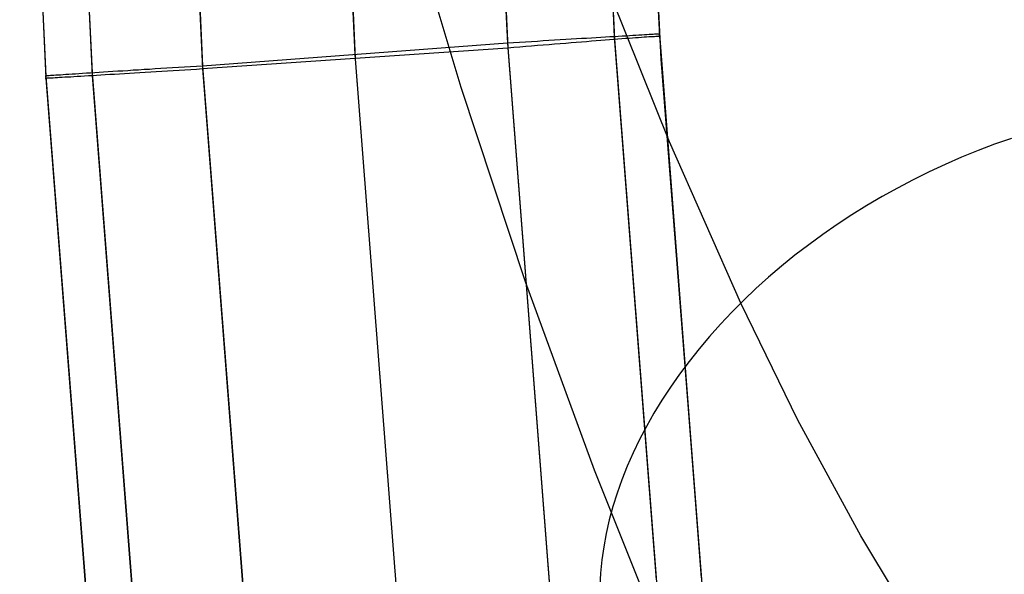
# Model space of a CAD drawing. Header units: millimetres. Extents: x 119 to 175.9, y -203.1 to -153.8.
# Tile 26 of 256: x 126.3 to 128.2, y -192.9 to -191.9. Entities that reach past the tile are written whole.
import ezdxf

# ---------------------------------------------------------------- set-up
doc = ezdxf.new("R2010")
doc.units = ezdxf.units.MM
doc.header["$MEASUREMENT"] = 0
doc.layers.add('Layer 01', color=5, linetype='Continuous', true_color=0x0000ff)

msp = doc.modelspace()

# ---------------------------------------------------------------- linework, layer by layer
at = {"layer": 'Layer 01'}
for p, q in [((127.1801, -190.8465, 35.2802), (127.2291, -191.8978, 35.2816)), ((127.3857, -190.8403, 35.1721), (127.4344, -191.8854, 35.1735)), ((127.386, -190.8449, 31.4539), (127.4347, -191.89, 31.4553)), ((127.4725, -190.838, 34.9109), (127.521, -191.8804, 34.9122)), ((127.4725, -190.8422, 31.7148), (127.521, -191.8846, 31.7161)), ((126.8871, -190.8595, 35.2804), (126.9365, -191.9197, 35.2818)), ((126.8874, -190.8675, 31.346), (126.937, -191.9277, 31.3474)), ((127.1807, -190.8554, 31.346), (127.2298, -191.9067, 31.3473)), ((126.2929, -190.8828, 34.911), (126.3433, -191.9609, 34.9123)), ((126.2929, -190.8867, 31.7148), (126.3433, -191.9648, 31.7162)), ((126.3815, -190.8796, 35.1745), (126.4318, -191.9551, 35.1759)), ((126.3815, -190.8843, 31.4513), (126.4318, -191.9597, 31.4527)), ((126.594, -190.8727, 35.2802), (126.644, -191.9417, 35.2816)), ((126.594, -190.8777, 31.346), (126.644, -191.9468, 31.3474)), ((127.524, -191.9285, 34.9377), (127.4743, -190.8939, 34.9364)), ((127.1404, -191.9829, 27.8958), (127.0253, -191.5984, 28.2035)), ((127.5406, -192.0874, 25.9273), (127.4117, -191.7661, 26.2365)), ((127.3906, -191.888, 35.2138), (127.3811, -191.8886, 35.2209)), ((127.3998, -191.8874, 35.2064), (127.3906, -191.888, 35.2138)), ((127.4088, -191.8869, 35.1987), (127.3998, -191.8874, 35.2064)), ((127.4174, -191.8864, 35.1907), (127.4088, -191.8869, 35.1987)), ((127.4258, -191.8859, 35.1824), (127.4174, -191.8864, 35.1907)), ((127.434, -191.8854, 35.1738), (127.4258, -191.8859, 35.1824)), ((127.4418, -191.8849, 35.1649), (127.434, -191.8854, 35.1738)), ((127.4344, -191.8854, 35.1735), (127.515, -192.929, 35.1748)), ((127.4492, -191.8845, 35.1558), (127.4418, -191.8849, 35.1649)), ((127.4486, -191.8891, 31.4735), (127.4558, -191.8885, 31.4829)), ((127.4564, -191.8841, 35.1464), (127.4492, -191.8845, 35.1558)), ((127.4558, -191.8885, 31.4829), (127.4626, -191.888, 31.4925)), ((127.4633, -191.8836, 35.1367), (127.4564, -191.8841, 35.1464)), ((127.4626, -191.888, 31.4925), (127.4691, -191.8875, 31.5023)), ((127.4697, -191.8833, 35.1269), (127.4633, -191.8836, 35.1367)), ((127.4691, -191.8875, 31.5023), (127.4752, -191.8871, 31.5124)), ((127.4759, -191.8829, 35.1168), (127.4697, -191.8833, 35.1269)), ((127.4752, -191.8871, 31.5124), (127.481, -191.8867, 31.5226)), ((127.4817, -191.8826, 35.1065), (127.4759, -191.8829, 35.1168)), ((127.481, -191.8867, 31.5226), (127.4864, -191.8863, 31.5331)), ((127.4871, -191.8822, 35.096), (127.4817, -191.8826, 35.1065)), ((127.4864, -191.8863, 31.5331), (127.4915, -191.8859, 31.5437)), ((127.4922, -191.8819, 35.0853), (127.4871, -191.8822, 35.096)), ((127.4915, -191.8859, 31.5437), (127.4962, -191.8856, 31.5545)), ((127.4969, -191.8817, 35.0744), (127.4922, -191.8819, 35.0853)), ((127.4962, -191.8856, 31.5545), (127.5005, -191.8853, 31.5655)), ((127.5012, -191.8814, 35.0634), (127.4969, -191.8817, 35.0744)), ((127.5005, -191.8853, 31.5655), (127.5045, -191.8851, 31.5766)), ((127.5051, -191.8812, 35.0523), (127.5012, -191.8814, 35.0634)), ((127.5045, -191.8851, 31.5766), (127.508, -191.8848, 31.5878)), ((127.5087, -191.881, 35.041), (127.5051, -191.8812, 35.0523)), ((127.508, -191.8848, 31.5878), (127.5112, -191.8847, 31.5992)), ((127.5118, -191.8808, 35.0296), (127.5087, -191.881, 35.041)), ((127.5112, -191.8847, 31.5992), (127.514, -191.8845, 31.6106)), ((127.5146, -191.8807, 35.0181), (127.5118, -191.8808, 35.0296)), ((127.514, -191.8845, 31.6106), (127.5164, -191.8844, 31.6222)), ((127.5169, -191.8805, 35.0065), (127.5146, -191.8807, 35.0181)), ((127.5164, -191.8844, 31.6222), (127.5184, -191.8843, 31.6338)), ((127.5189, -191.8804, 34.9948), (127.5169, -191.8805, 35.0065)), ((127.5184, -191.8843, 31.6338), (127.52, -191.8842, 31.6455)), ((127.5204, -191.8803, 34.9831), (127.5189, -191.8804, 34.9948)), ((127.52, -191.8842, 31.6455), (127.5211, -191.8842, 31.6572)), ((127.5215, -191.8803, 34.9713), (127.5204, -191.8803, 34.9831)), ((127.521, -191.8804, 34.9122), (127.5219, -191.8803, 34.924)), ((127.521, -191.8804, 34.9122), (127.6013, -192.9209, 34.9136)), ((127.521, -191.8846, 31.7161), (127.521, -191.8804, 34.9122)), ((127.5218, -191.8845, 31.7044), (127.521, -191.8846, 31.7161)), ((127.521, -191.8846, 31.7161), (127.6014, -192.9251, 31.7174)), ((127.5211, -191.8842, 31.6572), (127.5219, -191.8842, 31.669)), ((127.5222, -191.8803, 34.9595), (127.5215, -191.8803, 34.9713)), ((127.5223, -191.8844, 31.6926), (127.5218, -191.8845, 31.7044)), ((127.5219, -191.8803, 34.924), (127.5224, -191.8803, 34.9358)), ((127.5219, -191.8842, 31.669), (127.5223, -191.8843, 31.6808)), ((127.5225, -191.8803, 34.9477), (127.5222, -191.8803, 34.9595)), ((127.5223, -191.8843, 31.6808), (127.5223, -191.8844, 31.6926)), ((127.5224, -191.8803, 34.9358), (127.5225, -191.8803, 34.9477)), ((127.2291, -191.8978, 35.2816), (126.644, -191.9417, 35.2816)), ((126.644, -191.9468, 31.3474), (127.2298, -191.9067, 31.3473)), ((127.2407, -191.8971, 35.2798), (127.2291, -191.8978, 35.2816)), ((127.2291, -191.8978, 35.2816), (127.3103, -192.9489, 35.2829)), ((127.2298, -191.9067, 31.3473), (127.2414, -191.9057, 31.3492)), ((127.2298, -191.9067, 31.3473), (127.3111, -192.9578, 31.3487)), ((127.2523, -191.8964, 35.2775), (127.2407, -191.8971, 35.2798)), ((127.2414, -191.9057, 31.3492), (127.2529, -191.9048, 31.3515)), ((127.2639, -191.8957, 35.2749), (127.2523, -191.8964, 35.2775)), ((127.2529, -191.9048, 31.3515), (127.2643, -191.9038, 31.3541)), ((127.2753, -191.895, 35.2719), (127.2639, -191.8957, 35.2749)), ((127.2643, -191.9038, 31.3541), (127.2757, -191.9029, 31.3572)), ((127.2866, -191.8943, 35.2685), (127.2753, -191.895, 35.2719)), ((127.2757, -191.9029, 31.3572), (127.2869, -191.9019, 31.3607)), ((127.2978, -191.8936, 35.2647), (127.2866, -191.8943, 35.2685)), ((127.2869, -191.9019, 31.3607), (127.298, -191.901, 31.3645)), ((127.3088, -191.8929, 35.2605), (127.2978, -191.8936, 35.2647)), ((127.298, -191.901, 31.3645), (127.309, -191.9001, 31.3687)), ((127.3197, -191.8923, 35.256), (127.3088, -191.8929, 35.2605)), ((127.309, -191.9001, 31.3687), (127.3198, -191.8993, 31.3733)), ((127.3304, -191.8916, 35.251), (127.3197, -191.8923, 35.256)), ((127.3198, -191.8993, 31.3733), (127.3305, -191.8984, 31.3783)), ((127.341, -191.891, 35.2457), (127.3304, -191.8916, 35.251)), ((127.3305, -191.8984, 31.3783), (127.341, -191.8975, 31.3836)), ((127.3513, -191.8904, 35.24), (127.341, -191.891, 35.2457)), ((127.341, -191.8975, 31.3836), (127.3513, -191.8967, 31.3893)), ((127.3615, -191.8897, 35.234), (127.3513, -191.8904, 35.24)), ((127.3513, -191.8967, 31.3893), (127.3613, -191.8959, 31.3954)), ((127.3613, -191.8959, 31.3954), (127.3712, -191.8951, 31.4018)), ((127.3714, -191.8891, 35.2276), (127.3615, -191.8897, 35.234)), ((127.3712, -191.8951, 31.4018), (127.3809, -191.8943, 31.4085)), ((127.3811, -191.8886, 35.2209), (127.3714, -191.8891, 35.2276)), ((127.3809, -191.8943, 31.4085), (127.3903, -191.8936, 31.4156)), ((127.3903, -191.8936, 31.4156), (127.3994, -191.8929, 31.4229)), ((127.3994, -191.8929, 31.4229), (127.4083, -191.8922, 31.4306)), ((127.4083, -191.8922, 31.4306), (127.417, -191.8915, 31.4386)), ((127.417, -191.8915, 31.4386), (127.4253, -191.8909, 31.4469)), ((127.4253, -191.8909, 31.4469), (127.4334, -191.8902, 31.4555)), ((127.4334, -191.8902, 31.4555), (127.4412, -191.8896, 31.4644)), ((127.4347, -191.89, 31.4553), (127.5153, -192.9336, 31.4566)), ((127.4412, -191.8896, 31.4644), (127.4486, -191.8891, 31.4735)), ((126.9365, -191.9197, 35.2818), (127.0187, -192.9814, 35.2831)), ((126.5978, -191.9446, 35.2736), (126.5864, -191.9453, 35.2706)), ((126.6092, -191.9439, 35.2762), (126.5978, -191.9446, 35.2736)), ((126.6208, -191.9431, 35.2784), (126.6092, -191.9439, 35.2762)), ((126.6324, -191.9424, 35.2802), (126.6208, -191.9431, 35.2784)), ((126.644, -191.9417, 35.2816), (126.6324, -191.9424, 35.2802)), ((126.644, -191.9417, 35.2816), (126.7272, -193.014, 35.2829)), ((126.937, -191.9277, 31.3474), (127.0192, -192.9894, 31.3487)), ((127.6048, -192.9612, 34.939), (127.524, -191.9285, 34.9377)), ((126.3419, -191.9609, 34.9593), (126.3416, -191.961, 34.9476)), ((126.3416, -191.961, 34.9476), (126.3418, -191.961, 34.9358)), ((126.3418, -191.961, 34.9358), (126.3424, -191.961, 34.9241)), ((126.3425, -191.9609, 34.9711), (126.3419, -191.9609, 34.9593)), ((126.3424, -191.961, 34.9241), (126.3433, -191.9609, 34.9123)), ((126.3436, -191.9608, 34.9828), (126.3425, -191.9609, 34.9711)), ((126.3433, -191.9609, 34.9123), (126.4274, -193.0442, 34.9137)), ((126.3433, -191.9609, 34.9123), (126.3433, -191.9648, 31.7162)), ((126.3451, -191.9607, 34.9945), (126.3436, -191.9608, 34.9828)), ((126.347, -191.9606, 35.0061), (126.3451, -191.9607, 34.9945)), ((126.3493, -191.9604, 35.0176), (126.347, -191.9606, 35.0061)), ((126.3519, -191.9602, 35.029), (126.3493, -191.9604, 35.0176)), ((126.355, -191.96, 35.0404), (126.3519, -191.9602, 35.029)), ((126.3541, -191.9643, 31.5909), (126.3574, -191.9641, 31.5799)), ((126.3585, -191.9598, 35.0516), (126.355, -191.96, 35.0404)), ((126.3574, -191.9641, 31.5799), (126.3611, -191.9639, 31.569)), ((126.3624, -191.9595, 35.0627), (126.3585, -191.9598, 35.0516)), ((126.3611, -191.9639, 31.569), (126.3652, -191.9637, 31.5582)), ((126.3666, -191.9593, 35.0737), (126.3624, -191.9595, 35.0627)), ((126.3652, -191.9637, 31.5582), (126.3696, -191.9634, 31.5476)), ((126.3712, -191.959, 35.0845), (126.3666, -191.9593, 35.0737)), ((126.3696, -191.9634, 31.5476), (126.3743, -191.9631, 31.5371)), ((126.3762, -191.9586, 35.0951), (126.3712, -191.959, 35.0845)), ((126.3743, -191.9631, 31.5371), (126.3795, -191.9628, 31.5268)), ((126.3816, -191.9583, 35.1056), (126.3762, -191.9586, 35.0951)), ((126.3795, -191.9628, 31.5268), (126.3849, -191.9625, 31.5167)), ((126.3873, -191.9579, 35.1159), (126.3816, -191.9583, 35.1056)), ((126.3849, -191.9625, 31.5167), (126.3908, -191.9622, 31.5068)), ((126.3934, -191.9575, 35.1259), (126.3873, -191.9579, 35.1159)), ((126.3908, -191.9622, 31.5068), (126.3969, -191.9618, 31.4971)), ((126.3999, -191.9571, 35.1358), (126.3934, -191.9575, 35.1259)), ((126.3969, -191.9618, 31.4971), (126.4034, -191.9614, 31.4876)), ((126.4066, -191.9567, 35.1454), (126.3999, -191.9571, 35.1358)), ((126.4034, -191.9614, 31.4876), (126.4102, -191.961, 31.4783)), ((126.4137, -191.9562, 35.1547), (126.4066, -191.9567, 35.1454)), ((126.4102, -191.961, 31.4783), (126.4173, -191.9606, 31.4693)), ((126.4211, -191.9557, 35.1639), (126.4137, -191.9562, 35.1547)), ((126.4173, -191.9606, 31.4693), (126.4247, -191.9601, 31.4605)), ((126.4289, -191.9553, 35.1727), (126.4211, -191.9557, 35.1639)), ((126.4247, -191.9601, 31.4605), (126.4324, -191.9597, 31.452)), ((126.4369, -191.9547, 35.1813), (126.4289, -191.9553, 35.1727)), ((126.4318, -191.9551, 35.1759), (126.5156, -193.0351, 35.1773)), ((126.4318, -191.9597, 31.4527), (126.5156, -193.0398, 31.4541)), ((126.4324, -191.9597, 31.452), (126.4404, -191.9592, 31.4437)), ((126.4452, -191.9542, 35.1896), (126.4369, -191.9547, 35.1813)), ((126.4404, -191.9592, 31.4437), (126.4487, -191.9587, 31.4358)), ((126.4539, -191.9537, 35.1975), (126.4452, -191.9542, 35.1896)), ((126.4487, -191.9587, 31.4358), (126.4572, -191.9582, 31.4281)), ((126.4627, -191.9531, 35.2052), (126.4539, -191.9537, 35.1975)), ((126.4572, -191.9582, 31.4281), (126.466, -191.9576, 31.4207)), ((126.4719, -191.9525, 35.2126), (126.4627, -191.9531, 35.2052)), ((126.466, -191.9576, 31.4207), (126.4751, -191.9571, 31.4136)), ((126.4813, -191.9519, 35.2196), (126.4719, -191.9525, 35.2126)), ((126.4751, -191.9571, 31.4136), (126.4843, -191.9565, 31.4068)), ((126.4909, -191.9513, 35.2264), (126.4813, -191.9519, 35.2196)), ((126.4843, -191.9565, 31.4068), (126.4939, -191.956, 31.4004)), ((126.5008, -191.9507, 35.2327), (126.4909, -191.9513, 35.2264)), ((126.4939, -191.956, 31.4004), (126.5036, -191.9554, 31.3943)), ((126.5109, -191.95, 35.2387), (126.5008, -191.9507, 35.2327)), ((126.5036, -191.9554, 31.3943), (126.5135, -191.9548, 31.3885)), ((126.5212, -191.9494, 35.2444), (126.5109, -191.95, 35.2387)), ((126.5135, -191.9548, 31.3885), (126.5236, -191.9541, 31.383)), ((126.5316, -191.9487, 35.2497), (126.5212, -191.9494, 35.2444)), ((126.5236, -191.9541, 31.383), (126.5339, -191.9535, 31.378)), ((126.5423, -191.9481, 35.2546), (126.5316, -191.9487, 35.2497)), ((126.5339, -191.9535, 31.378), (126.5444, -191.9529, 31.3732)), ((126.5531, -191.9474, 35.2592), (126.5423, -191.9481, 35.2546)), ((126.5444, -191.9529, 31.3732), (126.555, -191.9522, 31.3689)), ((126.5641, -191.9467, 35.2634), (126.5531, -191.9474, 35.2592)), ((126.555, -191.9522, 31.3689), (126.5658, -191.9516, 31.3649)), ((126.5752, -191.946, 35.2672), (126.5641, -191.9467, 35.2634)), ((126.5658, -191.9516, 31.3649), (126.5767, -191.9509, 31.3612)), ((126.5864, -191.9453, 35.2706), (126.5752, -191.946, 35.2672)), ((126.5767, -191.9509, 31.3612), (126.5877, -191.9502, 31.358)), ((126.5877, -191.9502, 31.358), (126.5988, -191.9495, 31.3551)), ((126.5988, -191.9495, 31.3551), (126.61, -191.9488, 31.3526)), ((126.61, -191.9488, 31.3526), (126.6213, -191.9482, 31.3505)), ((126.6213, -191.9482, 31.3505), (126.6326, -191.9475, 31.3487)), ((126.6326, -191.9475, 31.3487), (126.644, -191.9468, 31.3474)), ((126.644, -191.9468, 31.3474), (126.7272, -193.0191, 31.3488)), ((126.3418, -191.9649, 31.6933), (126.3416, -191.965, 31.6818)), ((126.3416, -191.965, 31.6818), (126.3418, -191.965, 31.6703)), ((126.3423, -191.9649, 31.7048), (126.3418, -191.9649, 31.6933)), ((126.3418, -191.965, 31.6703), (126.3424, -191.9649, 31.6588)), ((126.3433, -191.9648, 31.7162), (126.3423, -191.9649, 31.7048)), ((126.3424, -191.9649, 31.6588), (126.3434, -191.9649, 31.6473)), ((126.3433, -191.9648, 31.7162), (126.4274, -193.0481, 31.7176)), ((126.3434, -191.9649, 31.6473), (126.3448, -191.9648, 31.6359)), ((126.3448, -191.9648, 31.6359), (126.3465, -191.9647, 31.6245)), ((126.3465, -191.9647, 31.6245), (126.3487, -191.9646, 31.6132)), ((126.3487, -191.9646, 31.6132), (126.3512, -191.9645, 31.602)), ((126.3512, -191.9645, 31.602), (126.3541, -191.9643, 31.5909)), ((127.2641, -192.3564, 27.578), (127.1404, -191.9829, 27.8958)), ((127.677, -192.3973, 25.6097), (127.5406, -192.0874, 25.9273)), ((128.1645, -192.0921, 25.5334), (128.1327, -192.1042, 25.531)), ((128.1966, -192.0808, 25.5367), (128.1645, -192.0921, 25.5334)), ((128.1327, -192.1042, 25.531), (128.1011, -192.1171, 25.5294)), ((128.0698, -192.1307, 25.5287), (128.0389, -192.1451, 25.5288)), ((128.1011, -192.1171, 25.5294), (128.0698, -192.1307, 25.5287)), ((128.0389, -192.1451, 25.5288), (128.0083, -192.1603, 25.5298)), ((128.0083, -192.1603, 25.5298), (127.9781, -192.1761, 25.5316)), ((127.9781, -192.1761, 25.5316), (127.9483, -192.1926, 25.5343)), ((127.9483, -192.1926, 25.5343), (127.9191, -192.2099, 25.5379)), ((127.8903, -192.2278, 25.5423), (127.8621, -192.2463, 25.5475)), ((127.9191, -192.2099, 25.5379), (127.8903, -192.2278, 25.5423)), ((127.8621, -192.2463, 25.5475), (127.8345, -192.2654, 25.5536)), ((127.8345, -192.2654, 25.5536), (127.8075, -192.2851, 25.5604)), ((127.8075, -192.2851, 25.5604), (127.7811, -192.3054, 25.5681)), ((127.7811, -192.3054, 25.5681), (127.7554, -192.3262, 25.5766)), ((127.7554, -192.3262, 25.5766), (127.7304, -192.3475, 25.5859)), ((127.3962, -192.7184, 27.2505), (127.2641, -192.3564, 27.578)), ((127.7304, -192.3475, 25.5859), (127.7062, -192.3694, 25.596)), ((127.7062, -192.3694, 25.596), (127.6827, -192.3917, 25.6069)), ((127.6827, -192.3917, 25.6069), (127.66, -192.4144, 25.6185)), ((127.7867, -192.6223, 25.3719), (127.677, -192.3973, 25.6097)), ((127.66, -192.4144, 25.6185), (127.6382, -192.4375, 25.6309)), ((127.6382, -192.4375, 25.6309), (127.6172, -192.4611, 25.644)), ((127.6172, -192.4611, 25.644), (127.5971, -192.4849, 25.6578)), ((127.5971, -192.4849, 25.6578), (127.5778, -192.5091, 25.6723)), ((127.5778, -192.5091, 25.6723), (127.5595, -192.5336, 25.6875)), ((127.5595, -192.5336, 25.6875), (127.5422, -192.5584, 25.7034)), ((127.5422, -192.5584, 25.7034), (127.5258, -192.5834, 25.7199)), ((127.5258, -192.5834, 25.7199), (127.5104, -192.6086, 25.737)), ((127.5104, -192.6086, 25.737), (127.496, -192.634, 25.7548)), ((127.9076, -192.8445, 25.137), (127.7867, -192.6223, 25.3719)), ((127.496, -192.634, 25.7548), (127.4826, -192.6595, 25.7731)), ((127.4826, -192.6595, 25.7731), (127.4703, -192.6851, 25.792)), ((127.4703, -192.6851, 25.792), (127.459, -192.7108, 25.8114)), ((127.5366, -193.0684, 26.9135), (127.3962, -192.7184, 27.2505)), ((127.459, -192.7108, 25.8114), (127.4488, -192.7366, 25.8313)), ((127.4488, -192.7366, 25.8313), (127.4396, -192.7624, 25.8517)), ((127.4396, -192.7624, 25.8517), (127.4316, -192.7882, 25.8726)), ((127.4316, -192.7882, 25.8726), (127.4246, -192.8139, 25.8939)), ((127.4246, -192.8139, 25.8939), (127.4188, -192.8396, 25.9157)), ((127.4188, -192.8396, 25.9157), (127.4141, -192.8652, 25.9378)), ((128.0394, -193.0638, 24.9052), (127.9076, -192.8445, 25.137)), ((127.4141, -192.8652, 25.9378), (127.4105, -192.8906, 25.9603)), ((127.4105, -192.8906, 25.9603), (127.408, -192.9159, 25.9831)), ((127.408, -192.9159, 25.9831), (127.4066, -192.941, 26.0063))]:
    msp.add_line(p, q, dxfattribs=at)

doc.saveas('drawing.dxf')
